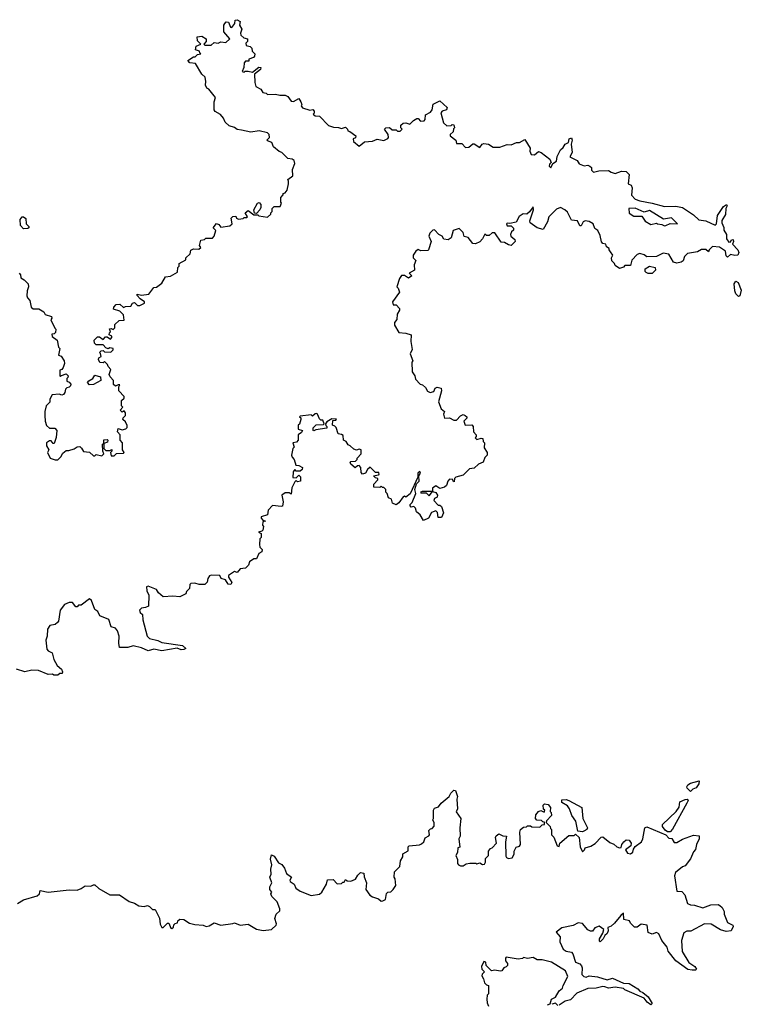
# Model space of a CAD drawing. Extents: x 2528690 to 2677062, y 911844 to 1023253.
# Tile 95 of 145: x 2591446 to 2596715, y 999458 to 1006644. Entities that reach past the tile are written whole.
import ezdxf

# ---------------------------------------------------------------- set-up
doc = ezdxf.new("R2010")
doc.units = 0

msp = doc.modelspace()

# ---------------------------------------------------------------- linework, layer by layer
at = {"layer": '0CON10XD'}
for points in [[(2591443, 1004793), (2591451.7, 1004781.7), (2591455, 1004760), (2591480, 1004745), (2591507, 1004717), (2591510, 1004695), (2591500, 1004665), (2591498.3, 1004628.3), (2591503, 1004613), (2591520, 1004595), (2591530, 1004545), (2591545, 1004532.5), (2591585, 1004532.5), (2591623, 1004513), (2591631.7, 1004491.7), (2591678.3, 1004478.3), (2591680, 1004465), (2591673.6, 1004453.6), (2591701.7, 1004391.7), (2591710, 1004385), (2591708.3, 1004361.7), (2591698.3, 1004351.7), (2591681.7, 1004348.3), (2591683, 1004333), (2591720, 1004305), (2591730, 1004255), (2591740, 1004245), (2591730, 1004195), (2591748.3, 1004188.3), (2591770, 1004155), (2591772.5, 1004135), (2591763.6, 1004106.4), (2591755, 1004090), (2591740, 1004085), (2591740, 1004045), (2591745, 1004040), (2591751.7, 1004048.3), (2591785, 1004060), (2591800, 1004045), (2591798.3, 1004031.7), (2591790, 1004025), (2591790, 1004005), (2591808.3, 1003998.3), (2591820, 1003985), (2591818.3, 1003971.7), (2591808.3, 1003961.7), (2591791.7, 1003958.3), (2591781.7, 1003948.3), (2591777, 1003923), (2591765, 1003907.5), (2591755, 1003902.5), (2591735, 1003910), (2591683.6, 1003906.4), (2591667.5, 1003875), (2591667, 1003853), (2591640, 1003825), (2591630, 1003785), (2591630, 1003755), (2591632.5, 1003715), (2591642.5, 1003682.5), (2591663, 1003663), (2591701.7, 1003661.7), (2591717.5, 1003645), (2591712.5, 1003595), (2591698.3, 1003551.7), (2591691.7, 1003551.7), (2591675, 1003570), (2591665, 1003570), (2591642.5, 1003555), (2591642.5, 1003535), (2591660, 1003505), (2591650, 1003485), (2591670, 1003445), (2591705, 1003432.5), (2591725, 1003432.5), (2591746.4, 1003453.6), (2591760.7, 1003479.3), (2591785, 1003500), (2591805, 1003500), (2591845, 1003512.5), (2591865, 1003527.5), (2591885, 1003530), (2591897, 1003517), (2591911.7, 1003491.7), (2591955, 1003487.5), (2591985, 1003460), (2591995, 1003460), (2592005, 1003470), (2592045, 1003460), (2592060, 1003475), (2592052.5, 1003495), (2592050, 1003545), (2592060, 1003550), (2592061.7, 1003578.3), (2592085, 1003580), (2592090, 1003575), (2592088.3, 1003561.7), (2592060, 1003550), (2592060, 1003515), (2592075, 1003500), (2592105, 1003500), (2592118.3, 1003508.3), (2592120, 1003495), (2592110, 1003485), (2592115, 1003460), (2592135, 1003460), (2592153, 1003477), (2592205, 1003480), (2592210, 1003485), (2592197.5, 1003505), (2592197.5, 1003555), (2592180, 1003575), (2592180, 1003615), (2592160, 1003635), (2592165, 1003660), (2592195, 1003650), (2592221.7, 1003658.3), (2592231.7, 1003668.3), (2592231.7, 1003681.7), (2592218.3, 1003708.3), (2592200, 1003725), (2592201.7, 1003738.3), (2592220, 1003755), (2592220, 1003775), (2592208.3, 1003788.3), (2592195, 1003780), (2592180, 1003795), (2592200, 1003815), (2592190, 1003825), (2592190, 1003865), (2592208.3, 1003881.7), (2592210, 1003895), (2592170, 1003935), (2592170, 1003965), (2592178.3, 1003978.3), (2592165, 1003980), (2592145, 1003970), (2592131.7, 1003981.7), (2592131.7, 1004011.7), (2592107, 1004037), (2592100, 1004055), (2592111.7, 1004091.7), (2592091.7, 1004111.7), (2592088.3, 1004128.3), (2592065, 1004150), (2592055, 1004140), (2592031.7, 1004141.7), (2592022.5, 1004165), (2592023.6, 1004176.4), (2592040, 1004185), (2592037, 1004207), (2592030, 1004215), (2592041.7, 1004228.3), (2592055, 1004230), (2592065, 1004220), (2592111.7, 1004218.3), (2592130, 1004235), (2592130, 1004245), (2592105, 1004250), (2592092.5, 1004242.5), (2592075, 1004250), (2592055, 1004270), (2592005, 1004270), (2591993, 1004283), (2591990, 1004305), (2592015, 1004330), (2592028.3, 1004328.3), (2592055, 1004310), (2592071.7, 1004328.3), (2592085, 1004330), (2592108.3, 1004311.7), (2592120, 1004325), (2592120, 1004335), (2592100, 1004345), (2592101.7, 1004358.3), (2592110, 1004365), (2592101.7, 1004388.3), (2592115, 1004390), (2592128.3, 1004381.7), (2592140, 1004395), (2592141.7, 1004418.3), (2592171.7, 1004448.3), (2592208.3, 1004451.7), (2592205, 1004490), (2592177, 1004517), (2592131.7, 1004531.7), (2592133, 1004547), (2592150, 1004565), (2592177, 1004567), (2592205, 1004542.5), (2592218.3, 1004551.7), (2592257, 1004553), (2592270, 1004575), (2592285, 1004580), (2592307.5, 1004557.5), (2592323, 1004557), (2592357.5, 1004575), (2592357.5, 1004585), (2592325, 1004607.5), (2592305, 1004630), (2592305, 1004640), (2592335, 1004633.3), (2592388.3, 1004641.7), (2592425, 1004690), (2592445, 1004692.5), (2592485, 1004720), (2592511.7, 1004768.3), (2592547, 1004773), (2592598.3, 1004801.7), (2592600, 1004835), (2592610, 1004845), (2592610, 1004865), (2592658.3, 1004891.7), (2592660, 1004905), (2592690, 1004935), (2592697, 1004963), (2592715, 1004972.5), (2592755, 1004970), (2592768.3, 1004981.7), (2592760, 1004995), (2592770, 1005035), (2592795, 1005040), (2592805, 1005050), (2592855, 1005050), (2592867, 1005063), (2592877.5, 1005105), (2592860, 1005125), (2592883, 1005157), (2592899.3, 1005149.3), (2592915, 1005130), (2592981.7, 1005138.3), (2592997.5, 1005155), (2592990, 1005195), (2593001.7, 1005208.3), (2593025, 1005210), (2593030, 1005195), (2593045, 1005187.5), (2593077, 1005193), (2593085, 1005200), (2593105, 1005200), (2593110, 1005205), (2593092.5, 1005235), (2593115, 1005252.5), (2593155, 1005220), (2593185, 1005220), (2593193, 1005213), (2593255, 1005202.5), (2593280, 1005225), (2593280, 1005235), (2593290, 1005245), (2593290, 1005265), (2593305, 1005280), (2593348.3, 1005281.7), (2593357.5, 1005305), (2593352.5, 1005312.5), (2593352.5, 1005345), (2593370, 1005365), (2593370, 1005375), (2593385, 1005380), (2593399.3, 1005400.7), (2593410, 1005445), (2593410, 1005465), (2593403, 1005477), (2593440, 1005505), (2593438.3, 1005551.7), (2593456.2, 1005595), (2593450, 1005615), (2593435, 1005626.2), (2593405, 1005630), (2593360, 1005675), (2593341.7, 1005681.7), (2593300, 1005715), (2593286.4, 1005746.4), (2593255, 1005760), (2593253, 1005767), (2593270, 1005785), (2593266.7, 1005805), (2593255, 1005817.5), (2593195, 1005833.3), (2593135, 1005824), (2593065, 1005836.7), (2593033, 1005843), (2593015, 1005856.7), (2592975, 1005870), (2592946.7, 1005895), (2592933.3, 1005925), (2592911.7, 1005951.7), (2592874, 1005974), (2592867, 1005987), (2592866.7, 1006045), (2592876.7, 1006075), (2592826.4, 1006136.4), (2592812.5, 1006145), (2592803.3, 1006165), (2592806.4, 1006193.6), (2592800, 1006225), (2592777, 1006247), (2592730, 1006325), (2592688.3, 1006328.3), (2592673, 1006347), (2592715, 1006372.5), (2592727.5, 1006372.5), (2592745, 1006390), (2592770, 1006395), (2592761.7, 1006401.7), (2592760, 1006415), (2592730, 1006425), (2592735, 1006450), (2592770, 1006465), (2592745, 1006490), (2592741.7, 1006518.3), (2592775, 1006522.5), (2592807.5, 1006505), (2592807.5, 1006485), (2592790, 1006465), (2592798.3, 1006458.3), (2592845, 1006457.5), (2592865, 1006476.7), (2592895, 1006472.5), (2592915, 1006482.5), (2592951.7, 1006478.3), (2592980, 1006505), (2592937.5, 1006555), (2592937.5, 1006605), (2592943, 1006617), (2592953, 1006627), (2592970, 1006625), (2592985, 1006590), (2592995, 1006587.5), (2593017.5, 1006615), (2593020, 1006640), (2593035, 1006643.8), (2593055, 1006630), (2593050, 1006605), (2593067.5, 1006575), (2593057.5, 1006545), (2593061.7, 1006531.7), (2593081.7, 1006511.7), (2593110, 1006505), (2593110, 1006485), (2593098.3, 1006471.7), (2593100, 1006455), (2593128.3, 1006448.3), (2593140, 1006435), (2593142.5, 1006415), (2593162.5, 1006395), (2593161.7, 1006378.3), (2593153, 1006367), (2593120, 1006355), (2593118.3, 1006341.7), (2593095, 1006340), (2593085, 1006330), (2593082.5, 1006295), (2593070, 1006265), (2593085, 1006260), (2593093, 1006267), (2593115, 1006267.5), (2593145, 1006260), (2593193, 1006297), (2593207.5, 1006295), (2593205, 1006280), (2593160, 1006245), (2593162.5, 1006185), (2593170, 1006155), (2593206.4, 1006136.4), (2593221.7, 1006111.7), (2593245, 1006107.5), (2593255, 1006097.5), (2593315, 1006100), (2593345, 1006092.5), (2593385, 1006092.5), (2593403, 1006083), (2593428.3, 1006048.3), (2593445, 1006047.5), (2593485, 1006067.5), (2593500, 1006045), (2593506.7, 1006025), (2593502.5, 1006015), (2593510.7, 1006000.7), (2593565, 1005983.3), (2593587.5, 1005987.5), (2593597.5, 1005975), (2593597.5, 1005962.5), (2593590, 1005955), (2593603, 1005943), (2593635, 1005940), (2593701.7, 1005871.7), (2593738.3, 1005858.3), (2593775, 1005857.5), (2593795, 1005850), (2593825, 1005860), (2593840, 1005845), (2593841.7, 1005831.7), (2593857, 1005827), (2593900, 1005795), (2593898.3, 1005781.7), (2593880, 1005775), (2593882.5, 1005755), (2593925, 1005720), (2593965, 1005752.5), (2594021.7, 1005758.3), (2594057, 1005773), (2594105, 1005762.5), (2594133, 1005777), (2594140, 1005785), (2594137.5, 1005805), (2594110, 1005845), (2594120, 1005855), (2594146.4, 1005856.4), (2594165, 1005840), (2594195, 1005840), (2594205, 1005830), (2594225, 1005830), (2594240, 1005845), (2594230, 1005855), (2594230, 1005875), (2594245, 1005887.5), (2594265, 1005890), (2594295, 1005882.5), (2594320.7, 1005909.3), (2594345, 1005922.5), (2594355, 1005922.5), (2594373, 1005903), (2594400, 1005905), (2594406.7, 1005915), (2594410, 1005950), (2594445, 1005970), (2594456.7, 1005985), (2594465, 1006027.5), (2594515, 1006052.5), (2594567, 1006003), (2594563, 1005987), (2594530, 1005975), (2594520, 1005965), (2594541.7, 1005891.7), (2594565, 1005870), (2594597.5, 1005872.5), (2594605, 1005880), (2594617, 1005877), (2594620, 1005855), (2594613, 1005847), (2594610, 1005825), (2594590, 1005805), (2594590, 1005795), (2594630, 1005765), (2594635, 1005740), (2594675, 1005740), (2594701.7, 1005711.7)], [(2594701.7, 1005711.7), (2594725, 1005712.5), (2594755, 1005737.5), (2594765, 1005737.5), (2594805, 1005710), (2594823.6, 1005736.4), (2594835, 1005740), (2594870, 1005735), (2594903.3, 1005713.3), (2594953, 1005713), (2595005, 1005732.5), (2595035, 1005730), (2595073, 1005747), (2595095, 1005747.5), (2595135, 1005770), (2595172.5, 1005705), (2595170, 1005685), (2595180.7, 1005660.7), (2595205, 1005657.5), (2595235, 1005682.5), (2595253.6, 1005673.6), (2595317.5, 1005625), (2595327.5, 1005602.5), (2595315, 1005590), (2595312.5, 1005575), (2595325, 1005562.5), (2595340, 1005595), (2595365, 1005612.5), (2595371.2, 1005645), (2595395, 1005693.3), (2595415, 1005710), (2595430, 1005735), (2595453, 1005747), (2595457.5, 1005775), (2595475, 1005782.5), (2595481.2, 1005765), (2595472.5, 1005735), (2595480, 1005675), (2595463, 1005643), (2595517.5, 1005615), (2595531.7, 1005591.7), (2595568.3, 1005578.3), (2595595, 1005582.5), (2595610, 1005575), (2595620, 1005565), (2595620, 1005545), (2595635, 1005530), (2595675, 1005540), (2595745, 1005542.5), (2595765, 1005530), (2595795, 1005522.5), (2595840.7, 1005539.3), (2595875, 1005536.2), (2595896.7, 1005515), (2595890, 1005445), (2595910, 1005435), (2595917, 1005417), (2595913, 1005363), (2595940, 1005335), (2595975, 1005321.2), (2596065, 1005306), (2596155, 1005281.4), (2596236, 1005284), (2596285, 1005273.8), (2596365, 1005220), (2596405, 1005183.3), (2596455, 1005176.2), (2596525, 1005143.8), (2596533.8, 1005155), (2596540, 1005215), (2596585, 1005281.2), (2596607.5, 1005295), (2596611.2, 1005285), (2596600.8, 1005265), (2596598.6, 1005221.4), (2596572.4, 1005177.6), (2596572.1, 1005162.1), (2596587, 1005127), (2596588.3, 1005108.3), (2596607, 1005077), (2596607.5, 1005045), (2596625, 1005020), (2596638.3, 1005021.7), (2596640, 1005035), (2596655, 1005040), (2596657.5, 1005025), (2596650, 1005005), (2596690, 1004965), (2596697.5, 1004945), (2596690, 1004925), (2596667, 1004923), (2596635, 1004930), (2596615, 1004910), (2596605, 1004920), (2596600, 1004955), (2596555, 1004982.5), (2596505, 1004987.5), (2596480, 1004965), (2596475, 1004950), (2596457, 1004967), (2596425, 1004967.5), (2596395, 1004950), (2596323, 1004937), (2596300, 1004915), (2596290, 1004885), (2596276.2, 1004873.8), (2596245, 1004866.2), (2596220, 1004875), (2596185, 1004932.5), (2596145, 1004940), (2596095, 1004916.7), (2596025, 1004912.5), (2596005, 1004927.5), (2595975, 1004937.5), (2595955, 1004930), (2595915, 1004890), (2595905, 1004850), (2595865, 1004850), (2595855, 1004837.5), (2595825, 1004827.5), (2595795, 1004850), (2595790, 1004865), (2595770, 1004885), (2595767.5, 1004905), (2595777.5, 1004925), (2595760.7, 1004950.7), (2595750, 1004965), (2595750, 1004975), (2595730, 1004985), (2595726.4, 1005006.4), (2595705, 1005010), (2595693, 1005023), (2595685, 1005070), (2595666.4, 1005106.4), (2595645, 1005120), (2595633.3, 1005153.3), (2595605, 1005170), (2595575, 1005176.7), (2595560.7, 1005169.3), (2595545, 1005140), (2595535, 1005140), (2595520, 1005175), (2595475, 1005180), (2595445, 1005240), (2595427, 1005257), (2595395, 1005272.5), (2595365, 1005260), (2595310, 1005205), (2595300.7, 1005169.3), (2595267.5, 1005112.5), (2595223.9, 1005123.9), (2595172.3, 1005162.3), (2595170, 1005175), (2595198.8, 1005255), (2595195, 1005277.5), (2595169.3, 1005240.7), (2595150, 1005225), (2595123, 1005227), (2595093.6, 1005206.4), (2595070, 1005165), (2595025, 1005157.5), (2595005, 1005160), (2595000, 1005155), (2595005, 1005140), (2595035, 1005140), (2595051.7, 1005121.7), (2595051.7, 1005108.3), (2595037.5, 1005095), (2595030, 1005075), (2595032.5, 1005065), (2595060.7, 1005040.7), (2595063.3, 1005025), (2595035, 1004996.7), (2595015, 1005000), (2594985, 1005017.5), (2594960.7, 1005020.7), (2594915, 1005087.5), (2594895, 1005087.5), (2594875, 1005070), (2594855, 1005070), (2594841.7, 1005078.3), (2594826.4, 1005043.6), (2594805, 1005022.5), (2594775, 1005007.5), (2594755, 1005010), (2594720, 1005055), (2594691.7, 1005061.7), (2594685, 1005090), (2594655, 1005120), (2594610, 1005105), (2594597, 1005053), (2594575, 1005037.5), (2594543.3, 1005043.3), (2594530, 1005065), (2594506.7, 1005076.7), (2594475, 1005110), (2594461.7, 1005108.3), (2594440, 1005085), (2594432.5, 1005065), (2594450, 1005025), (2594430, 1004965), (2594425, 1004960), (2594375, 1004957.5), (2594355, 1004967.5), (2594337.5, 1004955), (2594320, 1004925), (2594320, 1004905), (2594337.5, 1004887.5), (2594327.5, 1004855), (2594330, 1004815), (2594290, 1004795), (2594310, 1004775), (2594285, 1004757.5), (2594257, 1004777), (2594235, 1004777.5), (2594220, 1004755), (2594200, 1004695), (2594210, 1004685), (2594220, 1004655), (2594167.5, 1004585), (2594173.6, 1004563.6), (2594195, 1004562.5), (2594220, 1004535), (2594220, 1004525), (2594202.5, 1004495), (2594200, 1004455), (2594182.5, 1004435), (2594182.5, 1004415), (2594215, 1004360), (2594265, 1004356.7), (2594303.8, 1004343.8), (2594302, 1004295), (2594313, 1004237), (2594297.5, 1004205), (2594317.5, 1004155), (2594310, 1004145), (2594312.5, 1004075), (2594332.5, 1004045), (2594335, 1004020), (2594370, 1003985), (2594388.3, 1003978.3), (2594409.3, 1003959.3), (2594423.6, 1003933.6), (2594443.6, 1003923.6), (2594469.3, 1003930.7), (2594480, 1003955), (2594495, 1003962.5), (2594522.5, 1003955), (2594526.7, 1003935), (2594503.3, 1003855), (2594522.5, 1003805), (2594547.5, 1003785), (2594541.2, 1003765), (2594547, 1003737), (2594585, 1003737.5), (2594615, 1003720), (2594635, 1003720), (2594665, 1003752.5), (2594685, 1003762.5), (2594700, 1003755), (2594710, 1003745), (2594710, 1003735), (2594690, 1003715), (2594700, 1003685), (2594748.3, 1003688.3), (2594757.5, 1003675), (2594760, 1003635), (2594780, 1003615), (2594778.3, 1003601.7), (2594772.5, 1003592.5), (2594785, 1003580), (2594815, 1003590), (2594828.3, 1003588.3), (2594830, 1003565), (2594840, 1003555), (2594838.3, 1003518.3), (2594860, 1003485), (2594860, 1003465), (2594841.7, 1003448.3), (2594830, 1003415), (2594795, 1003400), (2594765, 1003370), (2594730, 1003365), (2594685, 1003320), (2594630, 1003305), (2594620, 1003295), (2594618.3, 1003271.7), (2594610, 1003275), (2594608.3, 1003288.3), (2594585, 1003290), (2594573, 1003277), (2594562.5, 1003245), (2594547, 1003233), (2594515, 1003222.5), (2594485, 1003242.5), (2594460, 1003225), (2594460, 1003200), (2594485, 1003192.5), (2594497.5, 1003175), (2594495, 1003160), (2594475, 1003150), (2594470, 1003135), (2594501.7, 1003101.7), (2594515, 1003100), (2594525, 1003090), (2594540, 1003045), (2594525, 1003010), (2594501.7, 1003011.7), (2594497, 1003047), (2594485, 1003060), (2594453.6, 1003046.4), (2594430, 1003005), (2594395, 1002990), (2594369.3, 1003029.3), (2594343, 1003053), (2594335, 1003080), (2594325, 1003090), (2594305, 1003087.5), (2594297.5, 1003095), (2594297.5, 1003105), (2594310.7, 1003119.3), (2594337.5, 1003185), (2594332.5, 1003215), (2594342.5, 1003257.5), (2594362.5, 1003275), (2594360, 1003315), (2594372.5, 1003335), (2594367.5, 1003347.5), (2594352.5, 1003335), (2594352.5, 1003305), (2594296.1, 1003183.9), (2594265, 1003160), (2594255, 1003167.5), (2594245, 1003162.5), (2594215, 1003117.5), (2594195, 1003102.5), (2594167.5, 1003115), (2594160, 1003145), (2594140, 1003155), (2594130, 1003185), (2594120, 1003195), (2594120, 1003215), (2594105, 1003230), (2594095, 1003230), (2594085, 1003240), (2594075, 1003230), (2594031.7, 1003231.7), (2594032.5, 1003255), (2594060, 1003285), (2594060, 1003295), (2594045, 1003300), (2594030, 1003315), (2594065, 1003322.5), (2594070, 1003325), (2594068.3, 1003338.3), (2594045, 1003340), (2594005, 1003377.5), (2593985, 1003360), (2593970, 1003335), (2593948.3, 1003328.3), (2593938.3, 1003338.3), (2593937, 1003377), (2593925, 1003390), (2593911.7, 1003388.3), (2593895, 1003372.5), (2593865, 1003400), (2593860, 1003415), (2593865, 1003420), (2593898.3, 1003421.7), (2593910, 1003435), (2593910, 1003445), (2593940, 1003475), (2593940, 1003505), (2593925, 1003510), (2593905, 1003502.5), (2593885, 1003510), (2593860, 1003535), (2593845, 1003540), (2593830, 1003565), (2593810, 1003575), (2593808.3, 1003608.3), (2593797, 1003617), (2593771.7, 1003621.7), (2593757, 1003667), (2593748.3, 1003678.3), (2593730, 1003685), (2593731.7, 1003718.3), (2593755, 1003720), (2593758.3, 1003728.3), (2593725, 1003730), (2593690, 1003710), (2593680, 1003695), (2593681.7, 1003681.7), (2593690, 1003675), (2593688.3, 1003661.7), (2593608.3, 1003651.7), (2593595, 1003642.5), (2593590, 1003645), (2593590, 1003665), (2593611.7, 1003688.3), (2593665, 1003690), (2593670, 1003695), (2593660, 1003720), (2593645, 1003720), (2593635, 1003730), (2593620, 1003765), (2593615, 1003770), (2593603, 1003767), (2593585, 1003750), (2593575, 1003760), (2593495, 1003750), (2593490, 1003745), (2593498.3, 1003738.3), (2593500, 1003725), (2593488.3, 1003691.7), (2593480, 1003685), (2593480, 1003655), (2593510, 1003645), (2593505, 1003630), (2593480, 1003615), (2593480, 1003575), (2593468.3, 1003561.7), (2593440, 1003555), (2593450, 1003525), (2593440, 1003515), (2593430, 1003465), (2593435, 1003450), (2593450, 1003435), (2593461.7, 1003391.7), (2593485, 1003390), (2593510, 1003375), (2593508.3, 1003361.7), (2593495, 1003350), (2593465, 1003350), (2593455, 1003360), (2593442.5, 1003345), (2593441.7, 1003301.7), (2593465, 1003300), (2593485, 1003320), (2593497, 1003307), (2593497.5, 1003275), (2593475, 1003270), (2593465, 1003280), (2593455, 1003270), (2593433, 1003227), (2593428.3, 1003181.7), (2593415, 1003190), (2593385, 1003190), (2593360, 1003175), (2593370, 1003125), (2593366, 1003094), (2593355, 1003090), (2593291.7, 1003098.3), (2593260, 1003065), (2593255, 1003030), (2593210, 1003015), (2593210, 1003005), (2593221.7, 1002991.7), (2593240, 1002985), (2593221.7, 1002978.3)], [(2593175, 1005230), (2593161.7, 1005231.7), (2593156.7, 1005255), (2593183.3, 1005305), (2593195, 1005310), (2593206, 1005296), (2593206.7, 1005273.3), (2593200, 1005255), (2593175, 1005230)], [(2596155, 1005140), (2596165, 1005142.5), (2596195, 1005157.5), (2596250, 1005155), (2596205, 1005196.7), (2596147, 1005187), (2596045, 1005252), (2596005, 1005238.8), (2595939.3, 1005269.3), (2595893.3, 1005265), (2595895, 1005232.5), (2595930.7, 1005210.7), (2595989.5, 1005209.5), (2596013.6, 1005173.6), (2596055, 1005150), (2596095, 1005160), (2596103, 1005153), (2596135, 1005150), (2596155, 1005140)], [(2591475, 1005116.7), (2591453, 1005143), (2591450, 1005185), (2591465, 1005204), (2591475, 1005204), (2591491.7, 1005191.7), (2591493.3, 1005155), (2591513.3, 1005135), (2591512.5, 1005125), (2591505, 1005120), (2591475, 1005116.7)], [(2596035, 1004791.2), (2596019.3, 1004799.3), (2596013.3, 1004805), (2596013.9, 1004826.1), (2596043.8, 1004846.2), (2596086, 1004836), (2596088, 1004815), (2596065, 1004792), (2596035, 1004791.2)], [(2596695, 1004623.3), (2596674.3, 1004644.3), (2596668, 1004665), (2596663, 1004717), (2596675, 1004736.7), (2596691.2, 1004725), (2596715, 1004670), (2596705, 1004627.5), (2596695, 1004623.3)], [(2591955, 1003980), (2591942.5, 1003995), (2591950.7, 1004009.3), (2591980, 1004025), (2591995, 1004050), (2592036.4, 1004036.4), (2592038.3, 1004011.7), (2591985, 1003982.5), (2591955, 1003980)], [(2594435, 1003170), (2594460, 1003200), (2594385, 1003200), (2594372.5, 1003195), (2594375, 1003190), (2594415, 1003190), (2594435, 1003170)], [(2593221.7, 1002978.3), (2593220, 1002955), (2593227.5, 1002945), (2593221.7, 1002918.3), (2593215, 1002910), (2593190, 1002905), (2593210, 1002895), (2593210, 1002865), (2593200, 1002855), (2593197.5, 1002815), (2593200, 1002795), (2593217, 1002777), (2593215, 1002760), (2593191.7, 1002748.3), (2593175, 1002710), (2593155, 1002710), (2593123.6, 1002686.4), (2593117, 1002663), (2593095, 1002640), (2593055, 1002637.5), (2593035, 1002610), (2593015, 1002617.5), (2592971.7, 1002588.3), (2592970, 1002575), (2592996.4, 1002536.4), (2592988, 1002522), (2592967.5, 1002525), (2592950, 1002555), (2592917.5, 1002565), (2592907.5, 1002587.5), (2592845, 1002590), (2592832.5, 1002585), (2592820, 1002565), (2592815, 1002540), (2592797, 1002523), (2592757, 1002523), (2592725, 1002532.5), (2592695, 1002530), (2592688.3, 1002521.7), (2592687, 1002493), (2592665, 1002470), (2592660, 1002455), (2592615, 1002432.5), (2592565, 1002436.7), (2592495, 1002432.5), (2592460.7, 1002460.7), (2592446.1, 1002486.1), (2592385, 1002510), (2592373.3, 1002505), (2592373.8, 1002475), (2592388.8, 1002445), (2592386.2, 1002365), (2592365, 1002353.3), (2592335, 1002350), (2592320, 1002335), (2592327, 1002317), (2592342.5, 1002302.5), (2592346.2, 1002265), (2592378, 1002145), (2592395, 1002127.5), (2592454.1, 1002114.1), (2592485, 1002098.8), (2592635, 1002076.7), (2592660, 1002055), (2592645, 1002046.7), (2592625, 1002044.2), (2592596.4, 1002056.4), (2592485, 1002038.6), (2592425, 1002049.2), (2592385, 1002036.9), (2592335, 1002060), (2592275, 1002074.4), (2592235, 1002062), (2592175, 1002062.5), (2592170, 1002095), (2592172.5, 1002145), (2592160, 1002185), (2592145, 1002202.5), (2592113.9, 1002213.9), (2592096.4, 1002266.4), (2592032.3, 1002292.3), (2592017.5, 1002325), (2591995, 1002340), (2591970, 1002405), (2591955, 1002417.5), (2591895, 1002370), (2591875, 1002370), (2591865, 1002360), (2591855, 1002360), (2591831.7, 1002391.7), (2591808.3, 1002391.7), (2591772.5, 1002375), (2591741.2, 1002335), (2591730, 1002255), (2591723.3, 1002245), (2591705, 1002231.2), (2591667, 1002223), (2591650, 1002195), (2591646.2, 1002145), (2591636.2, 1002115), (2591645, 1002050), (2591655, 1002036.7), (2591683.3, 1002023.3), (2591695.8, 1001975), (2591720.5, 1001930.5), (2591751.2, 1001905), (2591758.8, 1001885), (2591756.4, 1001873.6), (2591738.3, 1001871.7), (2591725, 1001860), (2591695, 1001860), (2591685, 1001867.5), (2591655, 1001866.2), (2591583.6, 1001893.6), (2591535, 1001896.7), (2591485, 1001883.8), (2591423, 1001903)], [(2596345, 1001012.5), (2596320, 1001035), (2596316.7, 1001045), (2596325, 1001060), (2596345, 1001073.3), (2596408.3, 1001088.3), (2596405, 1001067.5), (2596385, 1001038.8), (2596361.2, 1001028.8), (2596345, 1001012.5)], [(2594172.5, 1000295), (2594192.5, 1000325), (2594187.5, 1000375), (2594180, 1000385), (2594182.5, 1000425), (2594222.5, 1000465), (2594227.5, 1000505), (2594242.5, 1000535), (2594243, 1000557), (2594282.5, 1000577.5), (2594283.6, 1000606.4), (2594290, 1000615), (2594365, 1000622.5), (2594380.7, 1000629.3), (2594397.5, 1000645), (2594407, 1000673), (2594433, 1000687), (2594437.5, 1000695), (2594433, 1000727), (2594445, 1000740), (2594458.3, 1000741.7), (2594471.7, 1000758.3), (2594471.7, 1000781.7), (2594462.5, 1000805), (2594467.5, 1000815), (2594467.5, 1000875), (2594475, 1000890), (2594505, 1000900), (2594523.6, 1000926.4), (2594582.5, 1000975), (2594595, 1001000), (2594615, 1001020), (2594628.3, 1001018.3), (2594642.5, 1000975), (2594637.5, 1000955), (2594642.5, 1000885), (2594633, 1000863), (2594667.5, 1000815), (2594660, 1000745), (2594662.5, 1000685), (2594652.5, 1000665), (2594660, 1000605), (2594645, 1000600), (2594642.5, 1000565), (2594630, 1000545), (2594642.5, 1000515), (2594642.5, 1000485), (2594650, 1000475), (2594665, 1000470), (2594685, 1000470), (2594705, 1000482.5), (2594732.5, 1000487.5), (2594777.5, 1000487.5), (2594785, 1000482.5), (2594805, 1000490), (2594825, 1000477.5), (2594839.3, 1000480.7), (2594847.5, 1000495), (2594848.3, 1000521.7), (2594870, 1000545), (2594870, 1000575), (2594883.6, 1000596.4), (2594895, 1000600), (2594927.5, 1000635), (2594920, 1000675), (2594925, 1000687.5), (2594945, 1000702.5), (2594975, 1000687.5), (2595000, 1000685), (2594992.5, 1000645), (2594995, 1000540), (2595000, 1000530), (2595015, 1000523.3), (2595043, 1000527), (2595057.5, 1000555), (2595057.5, 1000575), (2595070, 1000605), (2595095, 1000612.5), (2595102.5, 1000625), (2595097.5, 1000715), (2595103.3, 1000735), (2595125, 1000751.2), (2595147, 1000753), (2595155, 1000760), (2595175, 1000760), (2595185, 1000752.5), (2595245, 1000750), (2595261.7, 1000768.3), (2595278.3, 1000771.7), (2595278.3, 1000788.3), (2595265, 1000790), (2595255, 1000800), (2595223, 1000803), (2595212.5, 1000815), (2595215, 1000840), (2595233.6, 1000866.4), (2595251.7, 1000871.7), (2595275, 1000860), (2595280, 1000875), (2595271.7, 1000881.7), (2595268.3, 1000911.7), (2595278.3, 1000921.7), (2595305, 1000917.5), (2595322.5, 1000895), (2595320, 1000865), (2595327, 1000857), (2595330, 1000835), (2595291.7, 1000798.3), (2595290, 1000785), (2595320, 1000755), (2595321.7, 1000741.7), (2595330, 1000735), (2595330, 1000695), (2595347, 1000677), (2595370, 1000615), (2595385, 1000610), (2595390, 1000635), (2595455, 1000690), (2595495, 1000690), (2595505, 1000700), (2595530, 1000675), (2595538.3, 1000608.3), (2595555, 1000570), (2595570, 1000585), (2595575, 1000600), (2595617, 1000613), (2595648.3, 1000631.7), (2595691.7, 1000678.3), (2595705, 1000680), (2595755, 1000640), (2595785, 1000627.5), (2595805, 1000607.5), (2595825, 1000600), (2595838.3, 1000601.7), (2595842.5, 1000625), (2595857.5, 1000645), (2595875, 1000658), (2595895, 1000656.2), (2595910, 1000635), (2595907.5, 1000615), (2595870, 1000585), (2595885, 1000562.5), (2595905, 1000557.5), (2595922.5, 1000567.5), (2595928.3, 1000591.7), (2595940.5, 1000609.5), (2595986.1, 1000643.9), (2595996.2, 1000665), (2596011.2, 1000745), (2596025, 1000753.3), (2596163.9, 1000693.9), (2596185, 1000670), (2596208.3, 1000668.3), (2596225, 1000640), (2596245, 1000640), (2596285, 1000663.3), (2596365, 1000692.5), (2596408.3, 1000688.3), (2596407.5, 1000665), (2596387.5, 1000625), (2596381.7, 1000588.3), (2596365, 1000570), (2596345, 1000520), (2596305, 1000470), (2596285, 1000462.5), (2596235, 1000420), (2596227.5, 1000395), (2596243, 1000283), (2596281.7, 1000281.7), (2596301.7, 1000258.3), (2596322.5, 1000195), (2596343.6, 1000183.6), (2596373, 1000183), (2596435, 1000163.3), (2596493.6, 1000183.6), (2596545, 1000186.2), (2596558.8, 1000178.8), (2596574.1, 1000164.1), (2596588.8, 1000135), (2596590, 1000115), (2596613.3, 1000055), (2596652.5, 1000035), (2596656.7, 1000025), (2596640, 999995), (2596605, 999990), (2596562.3, 1000002.3), (2596495, 1000042.5), (2596446.4, 1000046.4), (2596347, 999993), (2596318.3, 999991.7), (2596295, 999980), (2596278.8, 999925), (2596284.2, 999844.2), (2596332.3, 999762.3), (2596376.7, 999735), (2596387.5, 999715), (2596381.7, 999708.3), (2596355, 999706.7), (2596325, 999713.3), (2596237.5, 999775), (2596180, 999845), (2596172.5, 999875), (2596133.9, 999923.9), (2596113, 999973), (2596095, 999982.5), (2596065, 999970), (2596035, 999982.5), (2596027, 1000037), (2595985, 1000043.3), (2595955, 1000022.5), (2595935, 1000022.5), (2595905, 1000050), (2595898.3, 1000068.3), (2595857, 1000077), (2595855, 1000122.5), (2595835, 1000107.5), (2595790.2, 1000049.8), (2595765, 1000028.1), (2595740, 1000020), (2595741.9, 999995), (2595735, 999976), (2595719.1, 999960.9), (2595706.5, 999935), (2595684.2, 999914.2), (2595678.8, 999918.8), (2595679.2, 999935), (2595705, 999977.5), (2595710, 1000005), (2595677.5, 1000027.5), (2595645, 1000017.5), (2595627.5, 999992.5), (2595615, 999992.5), (2595595, 1000002.5), (2595555, 1000047.5), (2595525, 1000052.5), (2595487, 1000033), (2595405, 1000017.5), (2595362.5, 999985), (2595391.7, 999951.7), (2595390, 999915), (2595415, 999860), (2595435, 999846.2), (2595475, 999840), (2595485.9, 999825.9), (2595503.3, 999765), (2595535, 999752.5), (2595548.3, 999738.3), (2595553.6, 999723.6), (2595550, 999675), (2595565, 999661.2), (2595583, 999657), (2595605, 999666.7), (2595665, 999658.8), (2595735, 999637.5), (2595775, 999650), (2595853.6, 999613.6), (2595895, 999610), (2595960.5, 999570.5), (2595974.3, 999554.3), (2595995.7, 999545.7), (2596035, 999513.3), (2596063.3, 999465), (2596055, 999453.3), (2596026.7, 999475), (2596005, 999503.3), (2595865, 999563.3), (2595853.9, 999573.9), (2595795, 999583.3), (2595745, 999576.7), (2595717.5, 999585), (2595705, 999588), (2595655, 999576.7), (2595595, 999573.3), (2595515, 999540), (2595468.3, 999491.7), (2595429.3, 999480.7), (2595385, 999452.5)], [(2595555, 1000717.5), (2595522.5, 1000722.5), (2595506.2, 1000795), (2595476.7, 1000835), (2595460, 1000885), (2595445, 1000907.5), (2595405, 1000930), (2595405, 1000950), (2595435, 1000952.5), (2595455, 1000946.7), (2595550, 1000895), (2595557.5, 1000815), (2595591.2, 1000745), (2595585.9, 1000734.1), (2595565, 1000722.5), (2595555, 1000717.5)], [(2596195, 1000716.2), (2596175, 1000718), (2596158.6, 1000728.6), (2596138.8, 1000755), (2596139.3, 1000770.7), (2596238.8, 1000865), (2596262, 1000898), (2596266.7, 1000935), (2596305, 1000953.8), (2596320, 1000955), (2596325.8, 1000945), (2596317.1, 1000925), (2596212.7, 1000737.3), (2596195, 1000716.2)], [(2591430, 1000195), (2591475, 1000221.2), (2591575, 1000250), (2591590, 1000265), (2591595, 1000290), (2591655, 1000276.2), (2591807, 1000293), (2591865, 1000292.5), (2591895, 1000302.5), (2591925, 1000322.5), (2591965, 1000320), (2591985, 1000330), (2591995, 1000330), (2592023.9, 1000303.9), (2592105, 1000257.5), (2592175, 1000256.7), (2592245, 1000207.5), (2592285, 1000196.7), (2592315, 1000177.5), (2592355, 1000173.3), (2592378.3, 1000178.3), (2592395, 1000172.5), (2592415, 1000150), (2592435, 1000150), (2592467, 1000087), (2592473, 1000043), (2592485, 1000020), (2592495, 1000020), (2592525, 1000050), (2592535, 1000050), (2592550, 1000015), (2592557.5, 1000012.5), (2592568.3, 1000021.7), (2592571.7, 1000038.3), (2592581.7, 1000048.3), (2592598.3, 1000051.7), (2592601.7, 1000068.3), (2592615, 1000080), (2592645, 1000077.5), (2592685, 1000050), (2592725, 1000040), (2592785, 1000036.7), (2592807, 1000027), (2592828.8, 1000031.2), (2592865, 1000052.5), (2592915, 1000036.7), (2593001.7, 1000048.3), (2593015, 1000052.5), (2593055, 1000036.7), (2593115, 1000043.3), (2593175, 1000006.7), (2593225, 999996.7), (2593285, 1000003.3), (2593320, 1000035), (2593322.5, 1000045), (2593310, 1000085), (2593320, 1000115), (2593345, 1000140), (2593346.7, 1000155), (2593326.1, 1000206.1), (2593287.5, 1000245), (2593280, 1000265), (2593287, 1000277), (2593272.5, 1000295), (2593272.5, 1000315), (2593287.5, 1000345), (2593272.5, 1000385), (2593281.7, 1000408.3), (2593280, 1000445), (2593288, 1000475), (2593277.7, 1000517.7), (2593285, 1000550), (2593305, 1000540), (2593335, 1000490), (2593359.5, 1000479.5), (2593380.7, 1000450.7), (2593395, 1000412.5), (2593430, 1000385), (2593417.5, 1000365), (2593420, 1000355), (2593450, 1000335), (2593462.5, 1000305), (2593493, 1000283), (2593575, 1000252.5), (2593635, 1000262.5), (2593653, 1000277), (2593687.5, 1000335), (2593693, 1000367), (2593735, 1000370), (2593765, 1000337.5), (2593795, 1000340), (2593805, 1000350), (2593815, 1000350), (2593825, 1000370), (2593838.3, 1000358.3), (2593865, 1000357.5), (2593898.8, 1000371.2), (2593915, 1000400), (2593935, 1000420), (2593960, 1000415), (2593961.7, 1000388.3), (2593977.5, 1000345), (2593973.3, 1000295), (2594003.6, 1000253.6), (2594021.7, 1000241.7), (2594067, 1000227), (2594085, 1000210), (2594097, 1000213), (2594116.7, 1000223.3), (2594125, 1000267.5), (2594135, 1000276.7), (2594155, 1000280), (2594172.5, 1000295)], [(2595300, 999455), (2595318.3, 999461.7), (2595330, 999495), (2595359.3, 999510.7), (2595385, 999557.5), (2595410, 999575), (2595413.3, 999595), (2595447.7, 999662.3), (2595431.7, 999701.7), (2595330, 999765), (2595261.7, 999781.7), (2595225, 999783.3), (2595195, 999800), (2595155, 999792.5), (2595125, 999800), (2595117, 999793), (2595085, 999787.5), (2594998.3, 999801.7), (2594992.5, 999795), (2594992.5, 999775), (2595007.5, 999755), (2595007.5, 999742.5), (2594998.3, 999731.7), (2594980, 999725), (2594966.4, 999703.6), (2594955, 999700), (2594915, 999707.5), (2594891.7, 999701.7), (2594851.7, 999741.7), (2594850, 999765), (2594835, 999770), (2594817.5, 999735), (2594820, 999715), (2594840, 999695), (2594821.7, 999678.3), (2594820, 999665), (2594832.5, 999645), (2594840, 999615), (2594855, 999600), (2594870, 999595), (2594870, 999535), (2594860, 999525), (2594857.5, 999495), (2594858.3, 999468.3), (2594870, 999445)], [(2595375, 999450), (2595357.5, 999467.5), (2595331.7, 999458.3)]]:
    msp.add_lwpolyline(points, dxfattribs=at)

doc.saveas('drawing.dxf')
